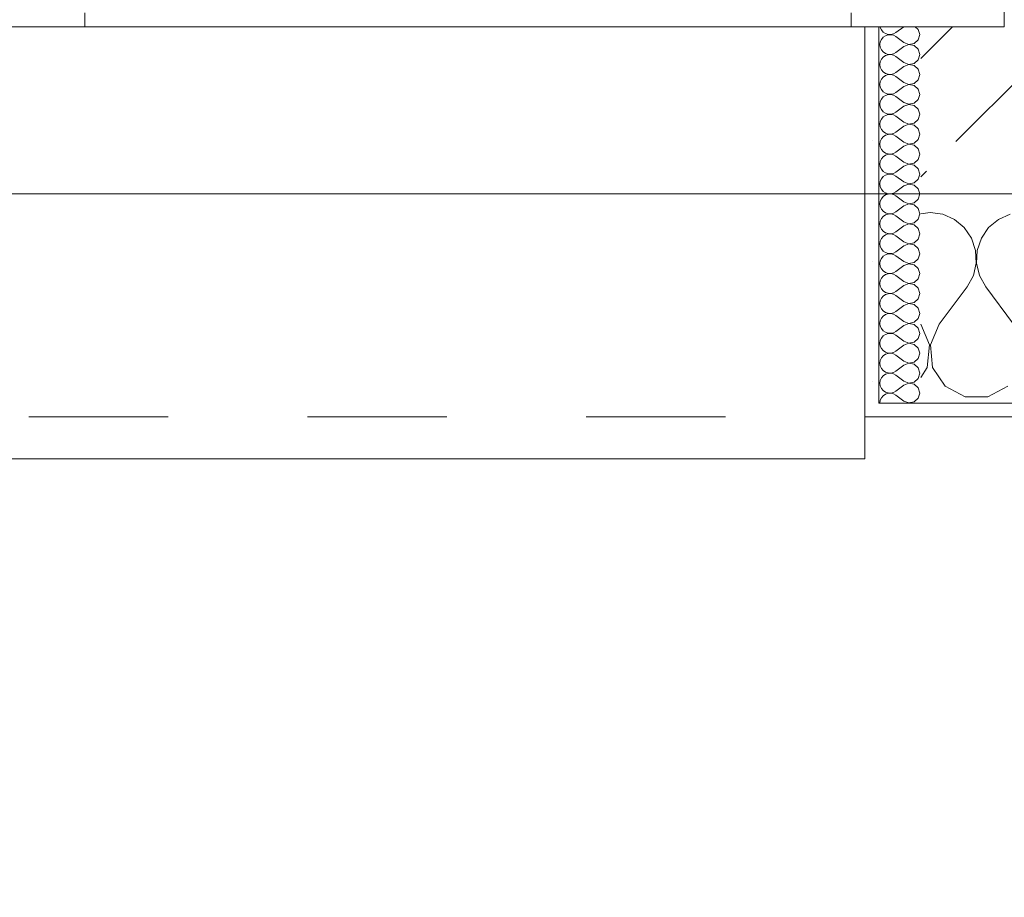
# Model space of a CAD drawing. Header units: metres. Extents: x -4 to 100, y -11 to 17.
# Tile 89 of 256: x 6.413 to 7.12, y -0.5 to 0.13. Entities that reach past the tile are written whole.
import ezdxf

# ---------------------------------------------------------------- set-up
doc = ezdxf.new("R2010")
doc.units = ezdxf.units.M
doc.header["$MEASUREMENT"] = 0
doc.linetypes.add('Strichlinie eng', pattern=[0.115, 0.075, -0.04])
for name, color, linetype in [('152 - Bemaßung_ Beschriftung.Ausbau', 7, 'Continuous'), ('603 - Struktur.Bodenplatte_ Decke Roh', 7, 'Continuous'), ('604 - Struktur.Wand Aussen', 7, 'Continuous')]:
    doc.layers.add(name, color=color, linetype=linetype)
doc.styles.add('ERSTELLTER_STIL_2', font='txt')
doc.dimstyles.new('ERSTELLTER_STIL__5', dxfattribs={"dimtxt": 0.1, "dimasz": 0.0532, "dimexe": 0.18, "dimexo": 0.0625, "dimgap": 0, "dimtad": 1, "dimtih": 1, "dimtoh": 1, "dimzin": 0, "dimdsep": 46, "dimtxsty": 'ERSTELLTER_STIL_2', "dimblk": 'ARROWHEAD_2', "dimblk1": 'ARROWHEAD_2', "dimblk2": 'ARROWHEAD_2', "dimcen": 0.09, "dimse1": 1, "dimse2": 1, "dimclrd": 7, "dimclre": 7, "dimclrt": 7, "dimazin": 0, "dimtfac": 1, "dimtdec": 4, "dimtmove": 0, "dimatfit": 3, "dimfxl": 1, "dimtolj": 1, "dimtzin": 0, "dimarcsym": 0})
pattern_1 = [(0, (0, 0), (0, 0.0866025), [0, -0.05]), (0, (0.025, 0.0433), (0, 0.0866025), [0, -0.05])]

# ---------------------------------------------------------------- blocks, each defined once
blk = doc.blocks.new('*X119')
at = {"layer": '604 - Struktur.Wand Aussen', "color": 7, "linetype": 'Continuous', "lineweight": 5}
for p, q in [((7.06667, -0.00833), (7.06, -0.00926)), ((7.07578, -0.0096), (7.06667, -0.00833)), ((7.08419, -0.01331), (7.07578, -0.0096)), ((7.09127, -0.01918), (7.08419, -0.01331)), ((7.11581, -0.01331), (7.10873, -0.01918)), ((7.12422, -0.0096), (7.11581, -0.01331)), ((7.09648, -0.02676), (7.09127, -0.01918)), ((7.10873, -0.01918), (7.10352, -0.02676)), ((7.09942, -0.03547), (7.09648, -0.02676)), ((7.10352, -0.02676), (7.10058, -0.03547)), ((7.09987, -0.04466), (7.09942, -0.03547)), ((7.10058, -0.03547), (7.10013, -0.04466)), ((7.09778, -0.05362), (7.09987, -0.04466)), ((7.10013, -0.04466), (7.10222, -0.05362)), ((7.09333, -0.06167), (7.09778, -0.05362)), ((7.10222, -0.05362), (7.10667, -0.06167)), ((7.07333, -0.08833), (7.09333, -0.06167)), ((7.12667, -0.08833), (7.10667, -0.06167)), ((7.06629, -0.1033), (7.06, -0.08833)), ((7.07333, -0.08833), (7.06705, -0.1033)), ((7.06475, -0.11947), (7.06629, -0.1033)), ((7.06705, -0.1033), (7.06858, -0.11947)), ((7.06, -0.12662), (7.06475, -0.11947)), ((7.06858, -0.11947), (7.07757, -0.13299)), ((7.07757, -0.13299), (7.09188, -0.14066)), ((7.10812, -0.14066), (7.12243, -0.13299)), ((7.09188, -0.14066), (7.10812, -0.14066))]:
    blk.add_line(p, q, dxfattribs=at)
blk = doc.blocks.new('*X152')
at = {"layer": '604 - Struktur.Wand Aussen', "color": 7, "linetype": 'Continuous', "lineweight": 5}
for p, q in [((7.03091, 0.125), (7.03099, 0.12448)), ((7.03099, 0.12448), (7.03178, 0.12267)), ((7.03178, 0.12267), (7.03304, 0.12116)), ((7.03304, 0.12116), (7.03466, 0.12004)), ((7.04042, 0.11976), (7.04214, 0.12071)), ((7.04786, 0.125), (7.04214, 0.12071)), ((7.05822, 0.12304), (7.05608, 0.125)), ((7.05929, 0.11929), (7.05822, 0.12304)), ((7.03099, 0.11409), (7.03071, 0.11214)), ((7.03178, 0.1159), (7.03099, 0.11409)), ((7.03304, 0.11742), (7.03178, 0.1159)), ((7.03466, 0.11853), (7.03304, 0.11742)), ((7.03466, 0.12004), (7.03653, 0.11941)), ((7.03653, 0.11916), (7.03466, 0.11853)), ((7.03653, 0.11941), (7.0385, 0.11931)), ((7.0385, 0.11926), (7.03653, 0.11916)), ((7.0385, 0.11931), (7.04042, 0.11976)), ((7.04042, 0.11881), (7.0385, 0.11926)), ((7.04214, 0.11786), (7.04042, 0.11881)), ((7.04786, 0.11357), (7.04214, 0.11786)), ((7.04786, 0.11357), (7.0515, 0.11217)), ((7.05534, 0.1129), (7.05822, 0.11553)), ((7.05822, 0.11553), (7.05929, 0.11929)), ((7.03071, 0.11214), (7.03099, 0.11019)), ((7.03099, 0.11019), (7.03178, 0.10839)), ((7.03178, 0.10839), (7.03304, 0.10687)), ((7.03304, 0.10687), (7.03466, 0.10575)), ((7.04042, 0.10547), (7.04214, 0.10643)), ((7.04786, 0.11071), (7.04214, 0.10643)), ((7.0515, 0.11211), (7.04786, 0.11071)), ((7.0515, 0.11217), (7.05534, 0.1129)), ((7.05534, 0.11139), (7.0515, 0.11211)), ((7.05822, 0.10876), (7.05534, 0.11139)), ((7.05929, 0.105), (7.05822, 0.10876)), ((7.03099, 0.09981), (7.03071, 0.09786)), ((7.03178, 0.10161), (7.03099, 0.09981)), ((7.03304, 0.10313), (7.03178, 0.10161)), ((7.03466, 0.10425), (7.03304, 0.10313)), ((7.03466, 0.10575), (7.03653, 0.10512)), ((7.03653, 0.10488), (7.03466, 0.10425)), ((7.03653, 0.10512), (7.0385, 0.10503)), ((7.0385, 0.10497), (7.03653, 0.10488)), ((7.0385, 0.10503), (7.04042, 0.10547)), ((7.04042, 0.10453), (7.0385, 0.10497)), ((7.04214, 0.10357), (7.04042, 0.10453)), ((7.04786, 0.09929), (7.04214, 0.10357)), ((7.04786, 0.09929), (7.0515, 0.09789)), ((7.05534, 0.09861), (7.05822, 0.10124)), ((7.05822, 0.10124), (7.05929, 0.105)), ((7.03071, 0.09786), (7.03099, 0.09591)), ((7.03099, 0.09591), (7.03178, 0.0941)), ((7.03178, 0.0941), (7.03304, 0.09258)), ((7.03304, 0.09258), (7.03466, 0.09147)), ((7.04042, 0.09119), (7.04214, 0.09214)), ((7.04786, 0.09643), (7.04214, 0.09214)), ((7.0515, 0.09783), (7.04786, 0.09643)), ((7.0515, 0.09789), (7.05534, 0.09861)), ((7.05534, 0.0971), (7.0515, 0.09783)), ((7.05822, 0.09447), (7.05534, 0.0971)), ((7.05929, 0.09071), (7.05822, 0.09447)), ((7.03099, 0.08552), (7.03071, 0.08357)), ((7.03178, 0.08733), (7.03099, 0.08552)), ((7.03304, 0.08884), (7.03178, 0.08733)), ((7.03466, 0.08996), (7.03304, 0.08884)), ((7.03466, 0.09147), (7.03653, 0.09084)), ((7.03653, 0.09059), (7.03466, 0.08996)), ((7.03653, 0.09084), (7.0385, 0.09074)), ((7.0385, 0.09069), (7.03653, 0.09059)), ((7.0385, 0.09074), (7.04042, 0.09119)), ((7.04042, 0.09024), (7.0385, 0.09069)), ((7.04214, 0.08929), (7.04042, 0.09024)), ((7.04786, 0.085), (7.04214, 0.08929)), ((7.04786, 0.085), (7.0515, 0.0836)), ((7.05534, 0.08433), (7.05822, 0.08696)), ((7.05822, 0.08696), (7.05929, 0.09071)), ((7.03071, 0.08357), (7.03099, 0.08162)), ((7.03099, 0.08162), (7.03178, 0.07982)), ((7.03178, 0.07982), (7.03304, 0.0783)), ((7.03304, 0.0783), (7.03466, 0.07718)), ((7.04042, 0.0769), (7.04214, 0.07786)), ((7.04786, 0.08214), (7.04214, 0.07786)), ((7.0515, 0.08354), (7.04786, 0.08214)), ((7.0515, 0.0836), (7.05534, 0.08433)), ((7.05534, 0.08282), (7.0515, 0.08354)), ((7.05822, 0.08018), (7.05534, 0.08282)), ((7.05929, 0.07643), (7.05822, 0.08018)), ((7.03099, 0.07124), (7.03071, 0.06929)), ((7.03178, 0.07304), (7.03099, 0.07124)), ((7.03304, 0.07456), (7.03178, 0.07304)), ((7.03466, 0.07567), (7.03304, 0.07456)), ((7.03466, 0.07718), (7.03653, 0.07655)), ((7.03653, 0.0763), (7.03466, 0.07567)), ((7.03653, 0.07655), (7.0385, 0.07646)), ((7.0385, 0.0764), (7.03653, 0.0763)), ((7.0385, 0.07646), (7.04042, 0.0769)), ((7.04042, 0.07595), (7.0385, 0.0764)), ((7.04214, 0.075), (7.04042, 0.07595)), ((7.04786, 0.07071), (7.04214, 0.075)), ((7.04786, 0.07071), (7.0515, 0.06931)), ((7.05534, 0.07004), (7.05822, 0.07267)), ((7.05822, 0.07267), (7.05929, 0.07643)), ((7.03071, 0.06929), (7.03099, 0.06733)), ((7.03099, 0.06733), (7.03178, 0.06553)), ((7.03178, 0.06553), (7.03304, 0.06401)), ((7.03304, 0.06401), (7.03466, 0.0629)), ((7.04786, 0.06786), (7.04214, 0.06357)), ((7.0515, 0.06926), (7.04786, 0.06786)), ((7.0515, 0.06931), (7.05534, 0.07004)), ((7.05534, 0.06853), (7.0515, 0.06926)), ((7.05822, 0.0659), (7.05534, 0.06853)), ((7.05929, 0.06214), (7.05822, 0.0659)), ((7.03099, 0.05695), (7.03071, 0.055)), ((7.03178, 0.05876), (7.03099, 0.05695)), ((7.03304, 0.06027), (7.03178, 0.05876)), ((7.03466, 0.06139), (7.03304, 0.06027)), ((7.03466, 0.0629), (7.03653, 0.06227)), ((7.03653, 0.06202), (7.03466, 0.06139)), ((7.03653, 0.06227), (7.0385, 0.06217)), ((7.0385, 0.06211), (7.03653, 0.06202)), ((7.0385, 0.06217), (7.04042, 0.06262)), ((7.04042, 0.06167), (7.0385, 0.06211)), ((7.04042, 0.06262), (7.04214, 0.06357)), ((7.04214, 0.06071), (7.04042, 0.06167)), ((7.04786, 0.05643), (7.04214, 0.06071)), ((7.05534, 0.05575), (7.05822, 0.05839)), ((7.05822, 0.05839), (7.05929, 0.06214)), ((7.03071, 0.055), (7.03099, 0.05305)), ((7.03099, 0.05305), (7.03178, 0.05124)), ((7.03178, 0.05124), (7.03304, 0.04973)), ((7.03304, 0.04973), (7.03466, 0.04861)), ((7.04786, 0.05357), (7.04214, 0.04929)), ((7.04786, 0.05643), (7.0515, 0.05503)), ((7.0515, 0.05497), (7.04786, 0.05357)), ((7.0515, 0.05503), (7.05534, 0.05575)), ((7.05534, 0.05425), (7.0515, 0.05497)), ((7.05822, 0.05161), (7.05534, 0.05425)), ((7.05929, 0.04786), (7.05822, 0.05161)), ((7.03099, 0.04267), (7.03071, 0.04071)), ((7.03178, 0.04447), (7.03099, 0.04267)), ((7.03304, 0.04599), (7.03178, 0.04447)), ((7.03466, 0.0471), (7.03304, 0.04599)), ((7.03466, 0.04861), (7.03653, 0.04798)), ((7.03653, 0.04773), (7.03466, 0.0471)), ((7.03653, 0.04798), (7.0385, 0.04789)), ((7.0385, 0.04783), (7.03653, 0.04773)), ((7.0385, 0.04789), (7.04042, 0.04833)), ((7.04042, 0.04738), (7.0385, 0.04783)), ((7.04042, 0.04833), (7.04214, 0.04929)), ((7.04214, 0.04643), (7.04042, 0.04738)), ((7.04786, 0.04214), (7.04214, 0.04643)), ((7.05534, 0.04147), (7.05822, 0.0441)), ((7.05822, 0.0441), (7.05929, 0.04786)), ((7.03071, 0.04071), (7.03099, 0.03876)), ((7.03099, 0.03876), (7.03178, 0.03696)), ((7.03178, 0.03696), (7.03304, 0.03544)), ((7.03304, 0.03544), (7.03466, 0.03433)), ((7.04786, 0.03929), (7.04214, 0.035)), ((7.04786, 0.04214), (7.0515, 0.04074)), ((7.0515, 0.04069), (7.04786, 0.03929)), ((7.0515, 0.04074), (7.05534, 0.04147)), ((7.05534, 0.03996), (7.0515, 0.04069)), ((7.05822, 0.03733), (7.05534, 0.03996)), ((7.05929, 0.03357), (7.05822, 0.03733)), ((7.03099, 0.02838), (7.03071, 0.02643)), ((7.03178, 0.03018), (7.03099, 0.02838)), ((7.03304, 0.0317), (7.03178, 0.03018)), ((7.03466, 0.03282), (7.03304, 0.0317)), ((7.03466, 0.03433), (7.03653, 0.0337)), ((7.03653, 0.03345), (7.03466, 0.03282)), ((7.03653, 0.0337), (7.0385, 0.0336)), ((7.0385, 0.03354), (7.03653, 0.03345)), ((7.0385, 0.0336), (7.04042, 0.03405)), ((7.04042, 0.0331), (7.0385, 0.03354)), ((7.04042, 0.03405), (7.04214, 0.035)), ((7.04214, 0.03214), (7.04042, 0.0331)), ((7.04786, 0.02786), (7.04214, 0.03214)), ((7.05534, 0.02718), (7.05822, 0.02982)), ((7.05822, 0.02982), (7.05929, 0.03357)), ((7.03071, 0.02643), (7.03099, 0.02448)), ((7.03099, 0.02448), (7.03178, 0.02267)), ((7.03178, 0.02267), (7.03304, 0.02116)), ((7.04786, 0.025), (7.04214, 0.02071)), ((7.04786, 0.02786), (7.0515, 0.02646)), ((7.0515, 0.0264), (7.04786, 0.025)), ((7.0515, 0.02646), (7.05534, 0.02718)), ((7.05534, 0.02567), (7.0515, 0.0264)), ((7.05822, 0.02304), (7.05534, 0.02567)), ((7.05929, 0.01929), (7.05822, 0.02304)), ((7.03178, 0.0159), (7.03099, 0.01409)), ((7.03304, 0.01742), (7.03178, 0.0159)), ((7.03304, 0.02116), (7.03466, 0.02004)), ((7.03466, 0.01853), (7.03304, 0.01742)), ((7.03466, 0.02004), (7.03653, 0.01941)), ((7.03653, 0.01916), (7.03466, 0.01853)), ((7.03653, 0.01941), (7.0385, 0.01931)), ((7.0385, 0.01926), (7.03653, 0.01916)), ((7.0385, 0.01931), (7.04042, 0.01976)), ((7.04042, 0.01881), (7.0385, 0.01926)), ((7.04042, 0.01976), (7.04214, 0.02071)), ((7.04214, 0.01786), (7.04042, 0.01881)), ((7.04786, 0.01357), (7.04214, 0.01786)), ((7.05534, 0.0129), (7.05822, 0.01553)), ((7.05822, 0.01553), (7.05929, 0.01929)), ((7.03099, 0.01409), (7.03071, 0.01214)), ((7.03071, 0.01214), (7.03099, 0.01019)), ((7.03099, 0.01019), (7.03178, 0.00839)), ((7.03178, 0.00839), (7.03304, 0.00687)), ((7.04786, 0.01071), (7.04214, 0.00643)), ((7.04786, 0.01357), (7.0515, 0.01217)), ((7.0515, 0.01211), (7.04786, 0.01071)), ((7.0515, 0.01217), (7.05534, 0.0129)), ((7.05534, 0.01139), (7.0515, 0.01211)), ((7.05822, 0.00876), (7.05534, 0.01139)), ((7.05929, 0.005), (7.05822, 0.00876)), ((7.03178, 0.00161), (7.03099, -0.00019)), ((7.03304, 0.00313), (7.03178, 0.00161)), ((7.03304, 0.00687), (7.03466, 0.00575)), ((7.03466, 0.00425), (7.03304, 0.00313)), ((7.03466, 0.00575), (7.03653, 0.00512)), ((7.03653, 0.00488), (7.03466, 0.00425)), ((7.03653, 0.00512), (7.0385, 0.00503)), ((7.0385, 0.00497), (7.03653, 0.00488)), ((7.0385, 0.00503), (7.04042, 0.00547)), ((7.04042, 0.00453), (7.0385, 0.00497)), ((7.04042, 0.00547), (7.04214, 0.00643)), ((7.04214, 0.00357), (7.04042, 0.00453)), ((7.04786, -0.00071), (7.04214, 0.00357)), ((7.05534, -0.00139), (7.05822, 0.00124)), ((7.05822, 0.00124), (7.05929, 0.005)), ((7.03099, -0.00019), (7.03071, -0.00214)), ((7.03071, -0.00214), (7.03099, -0.00409)), ((7.03099, -0.00409), (7.03178, -0.0059)), ((7.03178, -0.0059), (7.03304, -0.00742)), ((7.04786, -0.00357), (7.04214, -0.00786)), ((7.04786, -0.00071), (7.0515, -0.00211)), ((7.0515, -0.00217), (7.04786, -0.00357)), ((7.0515, -0.00211), (7.05534, -0.00139)), ((7.05534, -0.0029), (7.0515, -0.00217)), ((7.05822, -0.00553), (7.05534, -0.0029)), ((7.05929, -0.00929), (7.05822, -0.00553)), ((7.03178, -0.01267), (7.03099, -0.01448)), ((7.03304, -0.01116), (7.03178, -0.01267)), ((7.03304, -0.00742), (7.03466, -0.00853)), ((7.03466, -0.01004), (7.03304, -0.01116)), ((7.03466, -0.00853), (7.03653, -0.00916)), ((7.03653, -0.00941), (7.03466, -0.01004)), ((7.03653, -0.00916), (7.0385, -0.00926)), ((7.0385, -0.00931), (7.03653, -0.00941)), ((7.0385, -0.00926), (7.04042, -0.00881)), ((7.04042, -0.00976), (7.0385, -0.00931)), ((7.04042, -0.00881), (7.04214, -0.00786)), ((7.04214, -0.01071), (7.04042, -0.00976)), ((7.04786, -0.015), (7.04214, -0.01071)), ((7.05534, -0.01567), (7.05822, -0.01304)), ((7.05822, -0.01304), (7.05929, -0.00929)), ((7.03099, -0.01448), (7.03071, -0.01643)), ((7.03071, -0.01643), (7.03099, -0.01838)), ((7.03099, -0.01838), (7.03178, -0.02018)), ((7.03178, -0.02018), (7.03304, -0.0217)), ((7.04786, -0.01786), (7.04214, -0.02214)), ((7.04786, -0.015), (7.0515, -0.0164)), ((7.0515, -0.01646), (7.04786, -0.01786)), ((7.0515, -0.0164), (7.05534, -0.01567)), ((7.05534, -0.01718), (7.0515, -0.01646)), ((7.05822, -0.01982), (7.05534, -0.01718)), ((7.05929, -0.02357), (7.05822, -0.01982)), ((7.03178, -0.02696), (7.03099, -0.02876)), ((7.03304, -0.02544), (7.03178, -0.02696)), ((7.03304, -0.0217), (7.03466, -0.02282)), ((7.03466, -0.02433), (7.03304, -0.02544)), ((7.03466, -0.02282), (7.03653, -0.02345)), ((7.03653, -0.0237), (7.03466, -0.02433)), ((7.03653, -0.02345), (7.0385, -0.02354)), ((7.0385, -0.0236), (7.03653, -0.0237)), ((7.0385, -0.02354), (7.04042, -0.0231)), ((7.04042, -0.02405), (7.0385, -0.0236)), ((7.04042, -0.0231), (7.04214, -0.02214)), ((7.04214, -0.025), (7.04042, -0.02405)), ((7.04786, -0.02929), (7.04214, -0.025)), ((7.05534, -0.02996), (7.05822, -0.02733)), ((7.05822, -0.02733), (7.05929, -0.02357)), ((7.03099, -0.02876), (7.03071, -0.03071)), ((7.03071, -0.03071), (7.03099, -0.03267)), ((7.03099, -0.03267), (7.03178, -0.03447)), ((7.03178, -0.03447), (7.03304, -0.03599)), ((7.04786, -0.03214), (7.04214, -0.03643)), ((7.04786, -0.02929), (7.0515, -0.03069)), ((7.0515, -0.03074), (7.04786, -0.03214)), ((7.0515, -0.03069), (7.05534, -0.02996)), ((7.05534, -0.03147), (7.0515, -0.03074)), ((7.05822, -0.0341), (7.05534, -0.03147)), ((7.05929, -0.03786), (7.05822, -0.0341)), ((7.03178, -0.04124), (7.03099, -0.04305)), ((7.03304, -0.03973), (7.03178, -0.04124)), ((7.03304, -0.03599), (7.03466, -0.0371)), ((7.03466, -0.03861), (7.03304, -0.03973)), ((7.03466, -0.0371), (7.03653, -0.03773)), ((7.03653, -0.03798), (7.03466, -0.03861)), ((7.03653, -0.03773), (7.0385, -0.03783)), ((7.0385, -0.03789), (7.03653, -0.03798)), ((7.0385, -0.03783), (7.04042, -0.03738)), ((7.04042, -0.03833), (7.0385, -0.03789)), ((7.04042, -0.03738), (7.04214, -0.03643)), ((7.04214, -0.03929), (7.04042, -0.03833)), ((7.04786, -0.04357), (7.04214, -0.03929)), ((7.05534, -0.04425), (7.05822, -0.04161)), ((7.05822, -0.04161), (7.05929, -0.03786)), ((7.03099, -0.04305), (7.03071, -0.045)), ((7.03071, -0.045), (7.03099, -0.04695)), ((7.03099, -0.04695), (7.03178, -0.04876)), ((7.03178, -0.04876), (7.03304, -0.05027)), ((7.04786, -0.04643), (7.04214, -0.05071)), ((7.04786, -0.04357), (7.0515, -0.04497)), ((7.0515, -0.04503), (7.04786, -0.04643)), ((7.0515, -0.04497), (7.05534, -0.04425)), ((7.05534, -0.04575), (7.0515, -0.04503)), ((7.05822, -0.04839), (7.05534, -0.04575)), ((7.05929, -0.05214), (7.05822, -0.04839)), ((7.03178, -0.05553), (7.03099, -0.05733)), ((7.03304, -0.05401), (7.03178, -0.05553)), ((7.03304, -0.05027), (7.03466, -0.05139)), ((7.03466, -0.0529), (7.03304, -0.05401)), ((7.03466, -0.05139), (7.03653, -0.05202)), ((7.03653, -0.05227), (7.03466, -0.0529)), ((7.03653, -0.05202), (7.0385, -0.05211)), ((7.0385, -0.05217), (7.03653, -0.05227)), ((7.0385, -0.05211), (7.04042, -0.05167)), ((7.04042, -0.05262), (7.0385, -0.05217)), ((7.04042, -0.05167), (7.04214, -0.05071)), ((7.04214, -0.05357), (7.04042, -0.05262)), ((7.04786, -0.05786), (7.04214, -0.05357)), ((7.05534, -0.05853), (7.05822, -0.0559)), ((7.05822, -0.0559), (7.05929, -0.05214)), ((7.03099, -0.05733), (7.03071, -0.05929)), ((7.03071, -0.05929), (7.03099, -0.06124)), ((7.03099, -0.06124), (7.03178, -0.06304)), ((7.03178, -0.06304), (7.03304, -0.06456)), ((7.04786, -0.06071), (7.04214, -0.065)), ((7.04786, -0.05786), (7.0515, -0.05926)), ((7.0515, -0.05931), (7.04786, -0.06071)), ((7.0515, -0.05926), (7.05534, -0.05853)), ((7.05534, -0.06004), (7.0515, -0.05931)), ((7.05822, -0.06267), (7.05534, -0.06004)), ((7.05929, -0.06643), (7.05822, -0.06267)), ((7.03178, -0.06982), (7.03099, -0.07162)), ((7.03304, -0.0683), (7.03178, -0.06982)), ((7.03304, -0.06456), (7.03466, -0.06567)), ((7.03466, -0.06718), (7.03304, -0.0683)), ((7.03466, -0.06567), (7.03653, -0.0663)), ((7.03653, -0.06655), (7.03466, -0.06718)), ((7.03653, -0.0663), (7.0385, -0.0664)), ((7.0385, -0.06646), (7.03653, -0.06655)), ((7.0385, -0.0664), (7.04042, -0.06595)), ((7.04042, -0.0669), (7.0385, -0.06646)), ((7.04042, -0.06595), (7.04214, -0.065)), ((7.04214, -0.06786), (7.04042, -0.0669)), ((7.04786, -0.07214), (7.04214, -0.06786)), ((7.05534, -0.07282), (7.05822, -0.07018)), ((7.05822, -0.07018), (7.05929, -0.06643)), ((7.03099, -0.07162), (7.03071, -0.07357)), ((7.03071, -0.07357), (7.03099, -0.07552)), ((7.03099, -0.07552), (7.03178, -0.07733)), ((7.03178, -0.07733), (7.03304, -0.07884)), ((7.04786, -0.075), (7.04214, -0.07929)), ((7.04786, -0.07214), (7.0515, -0.07354)), ((7.0515, -0.0736), (7.04786, -0.075)), ((7.0515, -0.07354), (7.05534, -0.07282)), ((7.05534, -0.07433), (7.0515, -0.0736)), ((7.05822, -0.07696), (7.05534, -0.07433)), ((7.05929, -0.08071), (7.05822, -0.07696)), ((7.03178, -0.0841), (7.03099, -0.08591)), ((7.03304, -0.08258), (7.03178, -0.0841)), ((7.03304, -0.07884), (7.03466, -0.07996)), ((7.03466, -0.08147), (7.03304, -0.08258)), ((7.03466, -0.07996), (7.03653, -0.08059)), ((7.03653, -0.08084), (7.03466, -0.08147)), ((7.03653, -0.08059), (7.0385, -0.08069)), ((7.0385, -0.08074), (7.03653, -0.08084)), ((7.0385, -0.08069), (7.04042, -0.08024)), ((7.04042, -0.08119), (7.0385, -0.08074)), ((7.04042, -0.08024), (7.04214, -0.07929)), ((7.04214, -0.08214), (7.04042, -0.08119)), ((7.04786, -0.08643), (7.04214, -0.08214)), ((7.05534, -0.0871), (7.05822, -0.08447)), ((7.05822, -0.08447), (7.05929, -0.08071)), ((7.03099, -0.08591), (7.03071, -0.08786)), ((7.03071, -0.08786), (7.03099, -0.08981)), ((7.03099, -0.08981), (7.03178, -0.09161)), ((7.03178, -0.09161), (7.03304, -0.09313)), ((7.04786, -0.08929), (7.04214, -0.09357)), ((7.04786, -0.08643), (7.0515, -0.08783)), ((7.0515, -0.08789), (7.04786, -0.08929)), ((7.0515, -0.08783), (7.05534, -0.0871)), ((7.05534, -0.08861), (7.0515, -0.08789)), ((7.05822, -0.09124), (7.05534, -0.08861)), ((7.05929, -0.095), (7.05822, -0.09124)), ((7.03178, -0.09839), (7.03099, -0.10019)), ((7.03304, -0.09687), (7.03178, -0.09839)), ((7.03304, -0.09313), (7.03466, -0.09425)), ((7.03466, -0.09575), (7.03304, -0.09687)), ((7.03466, -0.09425), (7.03653, -0.09488)), ((7.03653, -0.09512), (7.03466, -0.09575)), ((7.03653, -0.09488), (7.0385, -0.09497)), ((7.0385, -0.09503), (7.03653, -0.09512)), ((7.0385, -0.09497), (7.04042, -0.09453)), ((7.04042, -0.09547), (7.0385, -0.09503)), ((7.04042, -0.09453), (7.04214, -0.09357)), ((7.04214, -0.09643), (7.04042, -0.09547)), ((7.04786, -0.10071), (7.04214, -0.09643)), ((7.05534, -0.10139), (7.05822, -0.09876)), ((7.05822, -0.09876), (7.05929, -0.095)), ((7.03099, -0.10019), (7.03071, -0.10214)), ((7.03071, -0.10214), (7.03099, -0.10409)), ((7.03099, -0.10409), (7.03178, -0.1059)), ((7.03178, -0.1059), (7.03304, -0.10742)), ((7.04786, -0.10357), (7.04214, -0.10786)), ((7.04786, -0.10071), (7.0515, -0.10211)), ((7.0515, -0.10217), (7.04786, -0.10357)), ((7.0515, -0.10211), (7.05534, -0.10139)), ((7.05534, -0.1029), (7.0515, -0.10217)), ((7.05822, -0.10553), (7.05534, -0.1029)), ((7.05929, -0.10929), (7.05822, -0.10553)), ((7.03178, -0.11267), (7.03099, -0.11448)), ((7.03304, -0.11116), (7.03178, -0.11267)), ((7.03304, -0.10742), (7.03466, -0.10853)), ((7.03466, -0.11004), (7.03304, -0.11116)), ((7.03466, -0.10853), (7.03653, -0.10916)), ((7.03653, -0.10941), (7.03466, -0.11004)), ((7.03653, -0.10916), (7.0385, -0.10926)), ((7.0385, -0.10931), (7.03653, -0.10941)), ((7.0385, -0.10926), (7.04042, -0.10881)), ((7.04042, -0.10976), (7.0385, -0.10931)), ((7.04042, -0.10881), (7.04214, -0.10786)), ((7.04214, -0.11071), (7.04042, -0.10976)), ((7.04786, -0.115), (7.04214, -0.11071)), ((7.05534, -0.11567), (7.05822, -0.11304)), ((7.05822, -0.11304), (7.05929, -0.10929)), ((7.03099, -0.11448), (7.03071, -0.11643)), ((7.03071, -0.11643), (7.03099, -0.11838)), ((7.03099, -0.11838), (7.03178, -0.12018)), ((7.04786, -0.11786), (7.04214, -0.12214)), ((7.04786, -0.115), (7.0515, -0.1164)), ((7.0515, -0.11646), (7.04786, -0.11786)), ((7.0515, -0.1164), (7.05534, -0.11567)), ((7.05534, -0.11718), (7.0515, -0.11646)), ((7.05822, -0.11982), (7.05534, -0.11718)), ((7.05929, -0.12357), (7.05822, -0.11982)), ((7.03178, -0.12696), (7.03099, -0.12876)), ((7.03178, -0.12018), (7.03304, -0.1217)), ((7.03304, -0.12544), (7.03178, -0.12696)), ((7.03304, -0.1217), (7.03466, -0.12282)), ((7.03466, -0.12433), (7.03304, -0.12544)), ((7.03466, -0.12282), (7.03653, -0.12345)), ((7.03653, -0.1237), (7.03466, -0.12433)), ((7.03653, -0.12345), (7.0385, -0.12354)), ((7.0385, -0.1236), (7.03653, -0.1237)), ((7.0385, -0.12354), (7.04042, -0.1231)), ((7.04042, -0.12405), (7.0385, -0.1236)), ((7.04042, -0.1231), (7.04214, -0.12214)), ((7.04214, -0.125), (7.04042, -0.12405)), ((7.04786, -0.12929), (7.04214, -0.125)), ((7.05822, -0.12733), (7.05929, -0.12357)), ((7.03099, -0.12876), (7.03071, -0.13071)), ((7.03071, -0.13071), (7.03099, -0.13267)), ((7.03099, -0.13267), (7.03178, -0.13447)), ((7.04786, -0.13214), (7.04214, -0.13643)), ((7.04786, -0.12929), (7.0515, -0.13069)), ((7.0515, -0.13074), (7.04786, -0.13214)), ((7.0515, -0.13069), (7.05534, -0.12996)), ((7.05534, -0.13147), (7.0515, -0.13074)), ((7.05534, -0.12996), (7.05822, -0.12733)), ((7.05822, -0.1341), (7.05534, -0.13147)), ((7.05929, -0.13786), (7.05822, -0.1341)), ((7.03178, -0.14124), (7.03099, -0.14305)), ((7.03178, -0.13447), (7.03304, -0.13599)), ((7.03304, -0.13973), (7.03178, -0.14124)), ((7.03304, -0.13599), (7.03466, -0.1371)), ((7.03466, -0.13861), (7.03304, -0.13973)), ((7.03466, -0.1371), (7.03653, -0.13773)), ((7.03653, -0.13798), (7.03466, -0.13861)), ((7.03653, -0.13773), (7.0385, -0.13783)), ((7.0385, -0.13789), (7.03653, -0.13798)), ((7.0385, -0.13783), (7.04042, -0.13738)), ((7.04042, -0.13833), (7.0385, -0.13789)), ((7.04042, -0.13738), (7.04214, -0.13643)), ((7.04214, -0.13929), (7.04042, -0.13833)), ((7.04786, -0.14357), (7.04214, -0.13929)), ((7.05822, -0.14161), (7.05929, -0.13786)), ((7.03099, -0.14305), (7.03071, -0.145)), ((7.04786, -0.14357), (7.0515, -0.14497)), ((7.0515, -0.14497), (7.05534, -0.14425)), ((7.05534, -0.14425), (7.05822, -0.14161))]:
    blk.add_line(p, q, dxfattribs=at)
blk = doc.blocks.new('*D444')
at = {"layer": '152 - Bemaßung_ Beschriftung.Ausbau', "color": 7, "linetype": 'Continuous', "lineweight": 5}
for p, q in [((3.52, -4.1125), (3.52, -4.0075)), ((4.72, -4.1125), (4.72, -4.0075)), ((3.54021, -4.025), (3.49979, -4.095)), ((4.74021, -4.025), (4.69979, -4.095)), ((1.12, -4.06), (3.52, -4.06)), ((3.52, -4.06), (4.72, -4.06)), ((4.72, -4.06), (7.12, -4.06))]:
    blk.add_line(p, q, dxfattribs=at)
at = {"layer": '152 - Bemaßung_ Beschriftung.Ausbau', "color": 7, "lineweight": 5, "insert": (3.98697, -4.04), "char_height": 0.1, "attachment_point": 7, "style": 'ERSTELLTER_STIL_2'}
blk.add_mtext('\\A1;{\\pql;\\fArial|b0|i0|c0|p38;1,20}', dxfattribs=at)
blk = doc.blocks.new('ARROWHEAD_2')
at = {"color": 0, "linetype": 'Continuous', "lineweight": 0}
for p, q in [((-0.378, -0.655), (0.378, 0.655)), ((0, 0), (-1, 0))]:
    blk.add_line(p, q, dxfattribs=at)
blk = doc.blocks.new('*D445')
at = {"layer": '152 - Bemaßung_ Beschriftung.Ausbau', "color": 7, "linetype": 'Continuous', "lineweight": 5}
for p, q in [((4.74021, -4.025), (4.69979, -4.095)), ((7.14021, -4.025), (7.09979, -4.095)), ((4.72, -4.06), (7.12, -4.06))]:
    blk.add_line(p, q, dxfattribs=at)
at = {"layer": '152 - Bemaßung_ Beschriftung.Ausbau', "color": 7, "lineweight": 5, "char_height": 0.1, "attachment_point": 7, "style": 'ERSTELLTER_STIL_2'}
for s, insert in [('\\A1;{\\pql;\\fArial|b0|i0|c0|p38;2,40}', (5.78697, -4.04)), ('\\A1;{\\pql;\\fArial|b0|i0|c0|p38;2,01}', (5.78697, -4.18))]:
    blk.add_mtext(s, dxfattribs=dict(at, insert=insert))
blk = doc.blocks.new('*D446')
at = {"layer": '152 - Bemaßung_ Beschriftung.Ausbau', "color": 7, "linetype": 'Continuous', "lineweight": 5}
for p, q in [((7.12, -4.1125), (7.12, -4.0075)), ((8.32, -4.1125), (8.32, -4.0075)), ((7.14021, -4.025), (7.09979, -4.095)), ((8.34021, -4.025), (8.29979, -4.095)), ((4.72, -4.06), (7.12, -4.06)), ((7.12, -4.06), (8.32, -4.06)), ((8.32, -4.06), (10.72, -4.06))]:
    blk.add_line(p, q, dxfattribs=at)
at = {"layer": '152 - Bemaßung_ Beschriftung.Ausbau', "color": 7, "lineweight": 5, "insert": (7.58697, -4.04), "char_height": 0.1, "attachment_point": 7, "style": 'ERSTELLTER_STIL_2'}
blk.add_mtext('\\A1;{\\pql;\\fArial|b0|i0|c0|p38;1,20}', dxfattribs=at)
blk = doc.blocks.new('*D480')
at = {"layer": '152 - Bemaßung_ Beschriftung.Ausbau', "color": 7, "linetype": 'Continuous', "lineweight": 5}
for p, q in [((4.19499, -4.6125), (4.19499, -4.5075)), ((4.0652, -4.525), (4.02478, -4.595)), ((4.2152, -4.525), (4.17478, -4.595)), ((4.04499, -4.56), (4.19499, -4.56)), ((4.19499, -4.56), (7.65499, -4.56))]:
    blk.add_line(p, q, dxfattribs=at)
blk = doc.blocks.new('*D481')
at = {"layer": '152 - Bemaßung_ Beschriftung.Ausbau', "color": 7, "linetype": 'Continuous', "lineweight": 5}
for p, q in [((4.2152, -4.525), (4.17478, -4.595)), ((7.6752, -4.525), (7.63478, -4.595)), ((4.19499, -4.56), (7.65499, -4.56))]:
    blk.add_line(p, q, dxfattribs=at)
at = {"layer": '152 - Bemaßung_ Beschriftung.Ausbau', "color": 7, "lineweight": 5, "char_height": 0.1, "attachment_point": 7, "style": 'ERSTELLTER_STIL_2'}
for s, insert in [('\\A1;{\\pql;\\fArial|b0|i0|c0|p38;3,46}', (5.71607, -4.54)), ('\\A1;{\\pql;\\fArial|b0|i0|c0|p38;15}', (7.48299, -4.54))]:
    blk.add_mtext(s, dxfattribs=dict(at, insert=insert))
blk = doc.blocks.new('*D482')
at = {"layer": '152 - Bemaßung_ Beschriftung.Ausbau', "color": 7, "linetype": 'Continuous', "lineweight": 5}
for p, q in [((7.65499, -4.6125), (7.65499, -4.5075)), ((7.80499, -4.6125), (7.80499, -4.5075)), ((7.6752, -4.525), (7.63478, -4.595)), ((7.8252, -4.525), (7.78478, -4.595)), ((4.19499, -4.56), (7.65499, -4.56)), ((7.65499, -4.56), (7.80499, -4.56)), ((7.80499, -4.56), (11.24499, -4.56))]:
    blk.add_line(p, q, dxfattribs=at)
blk = doc.blocks.new('*D524')
at = {"layer": '152 - Bemaßung_ Beschriftung.Ausbau', "color": 7, "linetype": 'Continuous', "lineweight": 5}
for p, q in [((4.27999, -5.1125), (4.27999, -5.0075)), ((7.57999, -5.1125), (7.57999, -5.0075)), ((4.3002, -5.025), (4.25978, -5.095)), ((7.6002, -5.025), (7.55978, -5.095)), ((3.97999, -5.06), (4.27999, -5.06)), ((4.27999, -5.06), (7.57999, -5.06)), ((7.57999, -5.06), (7.87999, -5.06))]:
    blk.add_line(p, q, dxfattribs=at)
at = {"layer": '152 - Bemaßung_ Beschriftung.Ausbau', "color": 7, "lineweight": 5, "insert": (5.79696, -5.04), "char_height": 0.1, "attachment_point": 7, "style": 'ERSTELLTER_STIL_2'}
blk.add_mtext('\\A1;{\\pql;\\fArial|b0|i0|c0|p38;3,30}', dxfattribs=at)
blk = doc.blocks.new('*D562')
at = {"layer": '152 - Bemaßung_ Beschriftung.Ausbau', "color": 7, "linetype": 'Continuous', "lineweight": 5}
for p, q in [((-0.165, -6.1125), (-0.165, -6.0075)), ((62.42503, -6.1125), (62.42503, -6.0075)), ((-0.14479, -6.025), (-0.18521, -6.095)), ((62.40482, -6.095), (62.44523, -6.025)), ((-0.19923, -6.06), (-0.165, -6.06)), ((-0.165, -6.06), (62.42503, -6.06)), ((62.42503, -6.06), (62.45926, -6.06))]:
    blk.add_line(p, q, dxfattribs=at)
at = {"layer": '152 - Bemaßung_ Beschriftung.Ausbau', "color": 7, "lineweight": 5, "insert": (30.95904, -6.04), "char_height": 0.1, "attachment_point": 7, "style": 'ERSTELLTER_STIL_2'}
blk.add_mtext('\\A1;{\\pql;\\fArial|b0|i0|c0|p38;62,59}', dxfattribs=at)
blk = doc.blocks.new('*D747')
at = {"layer": '152 - Bemaßung_ Beschriftung.Ausbau', "color": 7, "linetype": 'Continuous', "lineweight": 5}
for p, q in [((-0.165, -5.6125), (-0.165, -5.5075)), ((43.74, -5.6125), (43.74, -5.5075)), ((-0.14479, -5.525), (-0.18521, -5.595)), ((43.76021, -5.525), (43.71979, -5.595)), ((-0.19923, -5.56), (-0.165, -5.56)), ((-0.165, -5.56), (43.74, -5.56)), ((43.74, -5.56), (43.89, -5.56))]:
    blk.add_line(p, q, dxfattribs=at)
at = {"layer": '152 - Bemaßung_ Beschriftung.Ausbau', "color": 7, "lineweight": 5, "char_height": 0.1, "attachment_point": 7, "style": 'ERSTELLTER_STIL_2'}
for s, insert in [('\\A1;{\\pql;\\fArial|b0|i0|c0|p38;43,90\\fArial|b0|i0|c0|p38;\\A1{\\H.66x;\\S5^  ;}}', (21.59149, -5.55941)), ('\\A1;{\\pql;\\fArial|b0|i0|c0|p38;15}', (43.73989, -5.5505))]:
    blk.add_mtext(s, dxfattribs=dict(at, insert=insert))

msp = doc.modelspace()

# ---------------------------------------------------------------- hatches: boundary and pattern name
at = {"layer": '604 - Struktur.Wand Aussen', "linetype": 'Continuous', "lineweight": 0, "true_color": 0x000000}
h = msp.add_hatch(dxfattribs=at)
h.set_pattern_fill('Beton__Stahlbeton_0001', color=18, style=0, pattern_type=2)
h.set_pattern_definition([(45, (0, 0), (-0.0848528, 0.0848528), []), (45, (-0.04243, 0.04243), (-0.0848528, 0.0848528), [0.09, -0.03])])
h.paths.add_polyline_path([(7.12, 0.125), (7.06, 0.125), (7.06, 0.005), (8.38, 0.005), (8.38, 0.125), (8.32, 0.125), (8.32, 0.195), (8.32, 0.245), (7.12, 0.245), (7.12, 0.195)])
h = msp.add_hatch(dxfattribs=at)
h.set_pattern_fill('Verputz_0001', color=18, style=0, pattern_type=2)
h.set_pattern_definition(pattern_1)
h.paths.add_polyline_path([(7.03, -0.155), (7.03, 0.125), (7.02, 0.125), (7.02, -0.155)])
h = msp.add_hatch(dxfattribs=at)
h.set_pattern_fill('Verputz_0001', color=18, style=0, pattern_type=2)
h.set_pattern_definition(pattern_1)
h.paths.add_polyline_path([(7.03, -0.155), (8.41, -0.155), (8.41, -0.145), (7.03, -0.145)])

# ---------------------------------------------------------------- linework, layer by layer
at = {"layer": '603 - Struktur.Bodenplatte_ Decke Roh', "color": 7, "linetype": 'Continuous', "lineweight": 18, "flags": 128}
msp.add_lwpolyline([(-0.015, 13.695), (-0.015, 0.005), (43.89, 0.005)], dxfattribs=at)
at = {"layer": '604 - Struktur.Wand Aussen', "color": 7, "linetype": 'Continuous', "lineweight": 13}
for p, q in [((7.12, 0.125), (7.12, 0.195)), ((7.12, 0.125), (7.12, 0.195)), ((7.12, 0.125), (7.12, 0.195)), ((6.46, 0.135), (6.46, 0.125)), ((7.01, 0.125), (7.01, 0.135)), ((6.42, 0.125), (6.38, 0.125)), ((6.46, 0.125), (6.42, 0.125)), ((7.01, 0.125), (6.46, 0.125)), ((7.12, 0.125), (7.01, 0.125)), ((7.06, 0.125), (7.12, 0.125)), ((7.06, 0.125), (7.12, 0.125)), ((7.06, 0.125), (7.12, 0.125)), ((7.06, 0.005), (8.38, 0.005))]:
    msp.add_line(p, q, dxfattribs=at)
at = {"layer": '604 - Struktur.Wand Aussen', "color": 7, "linetype": 'Continuous', "lineweight": 5}
for p, q in [((7.02, 0.005), (7.02, 0.125)), ((7.03, 0.125), (7.02, 0.125)), ((7.03, 0.125), (7.02, 0.125)), ((7.03, 0.125), (7.02, 0.125)), ((7.02, 0.005), (7.02, 0.125)), ((7.06, 0.125), (7.03, 0.125)), ((7.03, 0.125), (7.03, -0.145)), ((7.03, -0.145), (7.03, 0.125)), ((7.06, 0.125), (7.03, 0.125)), ((7.06, 0.125), (7.03, 0.125)), ((7.02, -0.005), (7.02, 0.005)), ((7.02, -0.005), (7.02, 0.005)), ((7.02, -0.145), (7.02, -0.005)), ((7.02, -0.145), (7.02, -0.005)), ((7.02, -0.155), (7.02, -0.145)), ((7.02, -0.155), (7.02, -0.145)), ((7.06, -0.145), (7.03, -0.145)), ((7.06, -0.145), (8.38, -0.145)), ((7.03, -0.155), (7.02, -0.155))]:
    msp.add_line(p, q, dxfattribs=at)
at = {"layer": '604 - Struktur.Wand Aussen', "color": 7, "linetype": 'Strichlinie eng', "lineweight": 9}
msp.add_line((4.82, -0.155), (7.02, -0.155), dxfattribs=at)
at = {"layer": '604 - Struktur.Wand Aussen', "color": 7, "linetype": 'Continuous', "lineweight": 9}
for p, q in [((7.02, -0.185), (7.02, -0.155)), ((4.82, -0.185), (7.02, -0.185))]:
    msp.add_line(p, q, dxfattribs=at)
at = {"layer": '604 - Struktur.Wand Aussen', "color": 7, "linetype": 'Continuous', "lineweight": 5, "flags": 128}
msp.add_lwpolyline([(7.03, -0.155), (8.41, -0.155)], dxfattribs=at)

# ---------------------------------------------------------------- block references
at = {"layer": '604 - Struktur.Wand Aussen', "color": 7, "lineweight": 18}
for name in ['*X152', '*X119']:
    msp.add_blockref(name, (0, 0), dxfattribs=at)

# ---------------------------------------------------------------- dimensions: what is measured, and where the dimension line sits
at = {"layer": '152 - Bemaßung_ Beschriftung.Ausbau', "color": 7, "linetype": 'Continuous', "lineweight": 5}
for base, p1, p2, picture, middle in [((4.19499, -4.56), (4.04499, 3.29123), (4.19499, 3.29123), '*D480', (3.94922, -4.49)), ((7.65499, -4.56), (4.19499, 3.29123), (7.65499, 2.94999), '*D481', (5.84596, -4.49)), ((7.80499, -4.56), (7.65499, 2.94999), (7.80499, 2.94999), '*D482', (7.55922, -4.49)), ((7.57999, -5.06), (4.27999, 0.69998), (7.57999, 0.69998), '*D524', (5.92684, -4.99)), ((4.72, -4.06), (3.52, 0.125), (4.72, 0.125), '*D444', (4.11685, -3.99)), ((7.12, -4.06), (4.72, 0.125), (7.12, 0.125), '*D445', (5.91685, -3.99)), ((8.32, -4.06), (7.12, 0.125), (8.32, 0.125), '*D446', (7.71685, -3.99)), ((62.42503, -6.06), (-0.165, -0.145), (62.42503, -0.145), '*D562', (31.12704, -5.99)), ((43.7400000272, -5.5599999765), (-0.165, -0.145), (43.7400000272, -0.145), '*D747', (21.8945452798, -5.4899999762))]:
    dim = msp.add_linear_dim(base=base, p1=p1, p2=p2, angle=0, dimstyle='ERSTELLTER_STIL__5', dxfattribs=at)
    dim.commit()
    dim.dimension.update_dxf_attribs({"geometry": picture, "text_midpoint": middle, "dimtype": 160})

doc.saveas('drawing.dxf')
